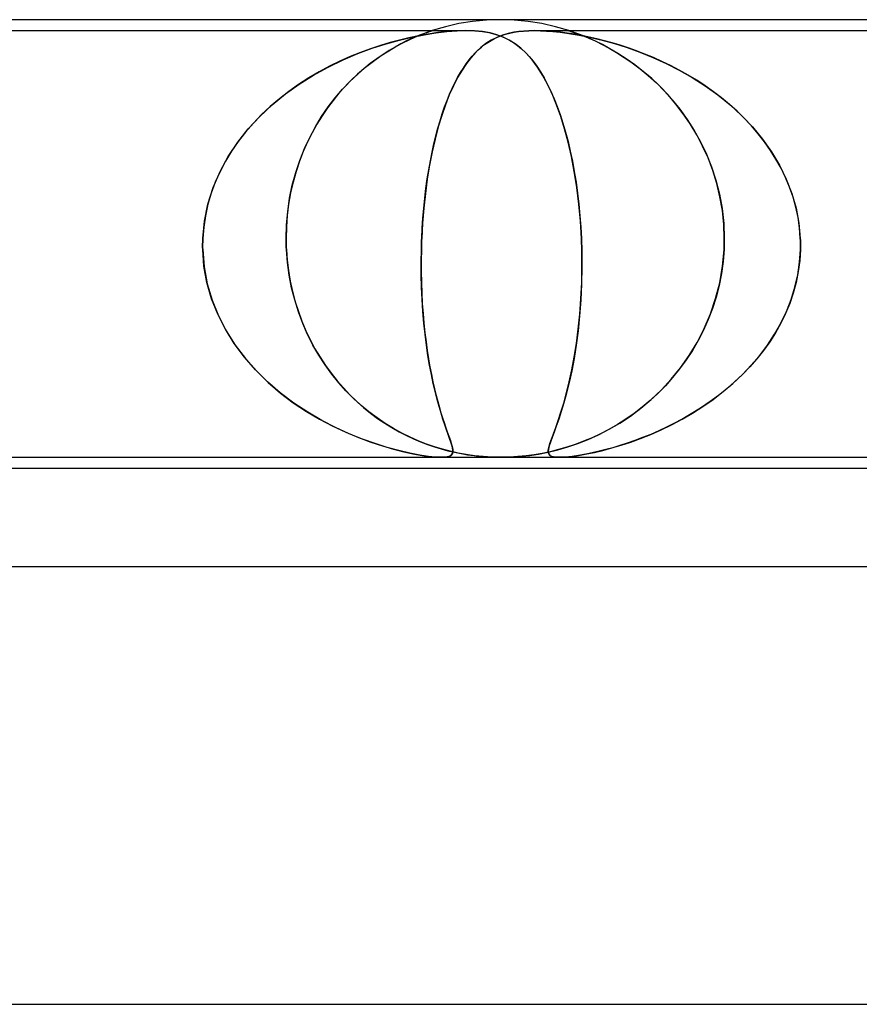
# Model space of a CAD drawing. Header units: millimetres. Extents: x -280 to 280, y -2 to 180.
# Tile 33 of 73: x -49.39 to -41.72, y 171 to 180. Entities that reach past the tile are written whole.
import ezdxf

# ---------------------------------------------------------------- set-up
doc = ezdxf.new("R2010")
doc.units = ezdxf.units.MM
doc.layers.add('HIDDEN', color=7, linetype='Continuous')
doc.layers.add('THICK', color=7, linetype='Continuous')

msp = doc.modelspace()

# ---------------------------------------------------------------- linework, layer by layer
at = {"layer": 'HIDDEN'}
for p, q in [((-45, 180), (-45.1269, 179.996)), ((-44.8731, 179.996), (-45, 180)), ((-45.5026, 179.9358), (-45.6245, 179.9)), ((-45.3788, 179.9638), (-45.5026, 179.9358)), ((-45.2534, 179.9839), (-45.3788, 179.9638)), ((-45.1269, 179.996), (-45.2534, 179.9839)), ((-44.7466, 179.9839), (-44.8731, 179.996)), ((-44.6212, 179.9638), (-44.7466, 179.9839)), ((-44.4974, 179.9358), (-44.6212, 179.9638)), ((-44.3755, 179.9), (-44.4974, 179.9358)), ((-52.1877, 179.9), (-45.3123, 179.9)), ((-45.8359, 179.8348), (-45.9226, 179.814)), ((-45.9214, 179.8143), (-45.8055, 179.8415)), ((-45.8173, 179.8239), (-45.8621, 179.8027)), ((-45.7479, 179.8532), (-45.8359, 179.8348)), ((-45.8344, 179.8158), (-45.7825, 179.8394)), ((-45.7765, 179.842), (-45.8173, 179.8239)), ((-45.8055, 179.8415), (-45.6946, 179.8631)), ((-45.7825, 179.8394), (-45.737, 179.8585)), ((-45.7389, 179.8577), (-45.7765, 179.842)), ((-45.6599, 179.8689), (-45.7479, 179.8532)), ((-45.7031, 179.8718), (-45.7389, 179.8577)), ((-45.737, 179.8585), (-45.699, 179.8735)), ((-45.6713, 179.8837), (-45.7031, 179.8718)), ((-45.699, 179.8735), (-45.6699, 179.8844)), ((-45.6946, 179.8631), (-45.5889, 179.8796)), ((-45.646, 179.8927), (-45.6713, 179.8837)), ((-45.6699, 179.8844), (-45.6488, 179.8918)), ((-45.5726, 179.8817), (-45.6599, 179.8689)), ((-45.6488, 179.8918), (-45.6348, 179.8965)), ((-45.63, 179.8982), (-45.646, 179.8927)), ((-45.6348, 179.8965), (-45.627, 179.8992)), ((-45.6245, 179.9), (-45.63, 179.8982)), ((-45.627, 179.8992), (-45.6245, 179.9)), ((-45.5889, 179.8796), (-45.4889, 179.8911)), ((-45.4856, 179.8914), (-45.5726, 179.8817)), ((-45.4889, 179.8911), (-45.3948, 179.8979)), ((-45.3999, 179.8976), (-45.4856, 179.8914)), ((-45.3167, 179.9), (-45.3999, 179.8976)), ((-45.3948, 179.8979), (-45.3078, 179.9)), ((-45.236, 179.8979), (-45.3167, 179.9)), ((-45.3078, 179.9), (-45.2316, 179.8976)), ((-45.1619, 179.8911), (-45.236, 179.8979)), ((-45.2316, 179.8976), (-45.1644, 179.8914)), ((-45.1644, 179.8914), (-45.1047, 179.8817)), ((-45.0943, 179.8796), (-45.1619, 179.8911)), ((-45.1047, 179.8817), (-45.0516, 179.8689)), ((-45.0319, 179.8631), (-45.0943, 179.8796)), ((-45.0852, 179.8112), (-45.054, 179.828)), ((-45.0328, 179.8381), (-45.0833, 179.8124)), ((-45.054, 179.828), (-45.0213, 179.843)), ((-45.0516, 179.8689), (-45.0031, 179.8532)), ((-44.98, 179.8589), (-45.0328, 179.8381)), ((-44.9736, 179.8415), (-45.0319, 179.8631)), ((-45.0213, 179.843), (-44.9872, 179.8563)), ((-45.0031, 179.8532), (-44.9586, 179.8348)), ((-44.9872, 179.8563), (-44.9516, 179.8678)), ((-44.9275, 179.8744), (-44.98, 179.8589)), ((-44.9183, 179.8143), (-44.9736, 179.8415)), ((-44.9586, 179.8348), (-44.9178, 179.814)), ((-44.9516, 179.8678), (-44.9142, 179.8775)), ((-44.8775, 179.8851), (-44.9275, 179.8744)), ((-44.9142, 179.8775), (-44.8748, 179.8855)), ((-44.8303, 179.8921), (-44.8775, 179.8851)), ((-44.8748, 179.8855), (-44.8327, 179.8917)), ((-44.8327, 179.8917), (-44.7874, 179.8963)), ((-44.7855, 179.8965), (-44.8303, 179.8921)), ((-44.7874, 179.8963), (-44.7388, 179.8991)), ((-44.7386, 179.8991), (-44.7855, 179.8965)), ((-44.7388, 179.8991), (-44.6879, 179.9)), ((-44.6876, 179.9), (-44.7386, 179.8991)), ((-44.6879, 179.9), (-44.6341, 179.8991)), ((-44.6877, 179.9), (-37.8123, 179.9)), ((-44.6325, 179.899), (-44.6876, 179.9)), ((-44.6341, 179.8991), (-44.5792, 179.8965)), ((-44.574, 179.8961), (-44.6325, 179.899)), ((-44.5792, 179.8965), (-44.5213, 179.8921)), ((-44.5135, 179.8913), (-44.574, 179.8961)), ((-44.5213, 179.8921), (-44.4536, 179.8851)), ((-44.4516, 179.8847), (-44.5135, 179.8913)), ((-44.4536, 179.8851), (-44.374, 179.8744)), ((-44.3884, 179.8764), (-44.4516, 179.8847)), ((-44.3231, 179.8662), (-44.3884, 179.8764)), ((-44.3734, 179.8993), (-44.3755, 179.9)), ((-44.3755, 179.9), (-44.3732, 179.8993)), ((-44.374, 179.8744), (-44.2812, 179.8589)), ((-44.3671, 179.8973), (-44.3734, 179.8993)), ((-44.3732, 179.8993), (-44.3664, 179.897)), ((-44.3565, 179.8938), (-44.3671, 179.8973)), ((-44.3664, 179.897), (-44.3547, 179.8932)), ((-44.3399, 179.8883), (-44.3565, 179.8938)), ((-44.3547, 179.8932), (-44.3366, 179.8871)), ((-44.316, 179.8799), (-44.3399, 179.8883)), ((-44.3366, 179.8871), (-44.311, 179.878)), ((-44.256, 179.8541), (-44.3231, 179.8662)), ((-44.2832, 179.8678), (-44.316, 179.8799)), ((-44.311, 179.878), (-44.2765, 179.8652)), ((-44.2405, 179.8511), (-44.2832, 179.8678)), ((-44.2812, 179.8589), (-44.1774, 179.8381)), ((-44.2765, 179.8652), (-44.2333, 179.8482)), ((-44.1875, 179.8402), (-44.256, 179.8541)), ((-44.1891, 179.8296), (-44.2405, 179.8511)), ((-44.2333, 179.8482), (-44.1837, 179.8272)), ((-44.1309, 179.8033), (-44.1891, 179.8296)), ((-44.1179, 179.8244), (-44.1875, 179.8402)), ((-44.1837, 179.8272), (-44.1285, 179.8022)), ((-44.1774, 179.8381), (-44.0691, 179.8124)), ((-44.0475, 179.8068), (-44.1179, 179.8244)), ((-46.3023, 179.6912), (-46.1705, 179.7399)), ((-46.1852, 179.7348), (-46.2772, 179.7009)), ((-46.0952, 179.7647), (-46.1852, 179.7348)), ((-46.1705, 179.7399), (-46.0431, 179.7808)), ((-46.0077, 179.791), (-46.0952, 179.7647)), ((-46.0431, 179.7808), (-45.9214, 179.8143)), ((-46.0197, 179.7157), (-45.9538, 179.7543)), ((-45.9618, 179.7501), (-46.0158, 179.7184)), ((-45.9226, 179.814), (-46.0077, 179.791)), ((-45.9104, 179.7781), (-45.9618, 179.7501)), ((-45.9538, 179.7543), (-45.8918, 179.7875)), ((-45.8621, 179.8027), (-45.9104, 179.7781)), ((-45.8918, 179.7875), (-45.8344, 179.8158)), ((-45.1777, 179.7455), (-45.2225, 179.7036)), ((-45.2013, 179.7245), (-45.1729, 179.7496)), ((-45.1314, 179.7816), (-45.1777, 179.7455)), ((-45.1729, 179.7496), (-45.1442, 179.7723)), ((-45.1442, 179.7723), (-45.1152, 179.7927)), ((-45.0833, 179.8124), (-45.1314, 179.7816)), ((-45.1152, 179.7927), (-45.0852, 179.8112)), ((-44.8648, 179.7808), (-44.9183, 179.8143)), ((-44.9178, 179.814), (-44.88, 179.791)), ((-44.88, 179.791), (-44.843, 179.7648)), ((-44.8124, 179.74), (-44.8648, 179.7808)), ((-44.843, 179.7648), (-44.8065, 179.7348)), ((-44.761, 179.6912), (-44.8124, 179.74)), ((-44.8065, 179.7348), (-44.7706, 179.7009)), ((-44.0669, 179.7718), (-44.1309, 179.8033)), ((-44.1285, 179.8022), (-44.0685, 179.7728)), ((-44.0691, 179.8124), (-43.9572, 179.7816)), ((-44.0685, 179.7728), (-44.0046, 179.7387)), ((-43.9981, 179.7349), (-44.0669, 179.7718)), ((-43.9768, 179.7873), (-44.0475, 179.8068)), ((-44.0046, 179.7387), (-43.9376, 179.6999)), ((-43.9254, 179.6923), (-43.9981, 179.7349)), ((-43.9049, 179.7657), (-43.9768, 179.7873)), ((-43.9572, 179.7816), (-43.8425, 179.7455)), ((-43.8313, 179.7417), (-43.9049, 179.7657)), ((-43.8425, 179.7455), (-43.7256, 179.7036)), ((-43.7561, 179.7151), (-43.8313, 179.7417)), ((-46.3708, 179.663), (-46.4655, 179.6209)), ((-46.4375, 179.6338), (-46.3023, 179.6912)), ((-46.2772, 179.7009), (-46.3708, 179.663)), ((-46.1298, 179.6431), (-46.1887, 179.5994)), ((-46.1594, 179.6216), (-46.0885, 179.6716)), ((-46.0719, 179.6828), (-46.1298, 179.6431)), ((-46.0885, 179.6716), (-46.0197, 179.7157)), ((-46.0158, 179.7184), (-46.0719, 179.6828)), ((-45.2663, 179.6555), (-45.3088, 179.6007)), ((-45.2843, 179.6334), (-45.2569, 179.6665)), ((-45.2225, 179.7036), (-45.2663, 179.6555)), ((-45.2569, 179.6665), (-45.2293, 179.6968)), ((-45.2293, 179.6968), (-45.2013, 179.7245)), ((-44.7706, 179.7009), (-44.7352, 179.663)), ((-44.7106, 179.6338), (-44.761, 179.6912)), ((-44.7352, 179.663), (-44.7004, 179.6209)), ((-43.9376, 179.6999), (-43.8678, 179.6557)), ((-43.8496, 179.6436), (-43.9254, 179.6923)), ((-43.8678, 179.6557), (-43.7959, 179.606)), ((-43.7718, 179.5886), (-43.8496, 179.6436)), ((-43.6795, 179.6857), (-43.7561, 179.7151)), ((-43.7256, 179.7036), (-43.6065, 179.6554)), ((-43.6018, 179.6536), (-43.6795, 179.6857)), ((-43.6065, 179.6554), (-43.4862, 179.6007)), ((-43.5233, 179.6184), (-43.6018, 179.6536)), ((-46.7086, 179.493), (-46.5743, 179.5674)), ((-46.5607, 179.5743), (-46.6561, 179.5233)), ((-46.5743, 179.5674), (-46.4375, 179.6338)), ((-46.4655, 179.6209), (-46.5607, 179.5743)), ((-46.2474, 179.5522), (-46.3056, 179.5014)), ((-46.3036, 179.5034), (-46.2316, 179.5654)), ((-46.1887, 179.5994), (-46.2474, 179.5522)), ((-46.2316, 179.5654), (-46.1594, 179.6216)), ((-45.3642, 179.5163), (-45.3379, 179.5584)), ((-45.3088, 179.6007), (-45.3502, 179.5392)), ((-45.3379, 179.5584), (-45.3112, 179.5974)), ((-45.3112, 179.5974), (-45.2843, 179.6334)), ((-44.6613, 179.5674), (-44.7106, 179.6338)), ((-44.7004, 179.6209), (-44.6661, 179.5744)), ((-44.6661, 179.5744), (-44.6325, 179.5233)), ((-44.614, 179.4931), (-44.6613, 179.5674)), ((-43.7959, 179.606), (-43.7224, 179.5507)), ((-43.6936, 179.5275), (-43.7718, 179.5886)), ((-43.7224, 179.5507), (-43.6485, 179.4893)), ((-43.4441, 179.5802), (-43.5233, 179.6184)), ((-43.4862, 179.6007), (-43.3657, 179.5392)), ((-43.3646, 179.5388), (-43.4441, 179.5802)), ((-46.7507, 179.4676), (-46.843, 179.4081)), ((-46.839, 179.4109), (-46.7086, 179.493)), ((-46.6561, 179.5233), (-46.7507, 179.4676)), ((-46.3742, 179.4361), (-46.3036, 179.5034)), ((-46.3056, 179.5014), (-46.3631, 179.447)), ((-45.3903, 179.4707), (-45.4291, 179.3949)), ((-45.4154, 179.4228), (-45.3901, 179.4709)), ((-45.3502, 179.5392), (-45.3903, 179.4707)), ((-45.3901, 179.4709), (-45.3642, 179.5163)), ((-44.6325, 179.5233), (-44.5995, 179.4677)), ((-44.569, 179.4109), (-44.614, 179.4931)), ((-44.5995, 179.4677), (-44.5678, 179.4082)), ((-43.6164, 179.461), (-43.6936, 179.5275)), ((-43.6485, 179.4893), (-43.5744, 179.4219)), ((-43.5408, 179.3891), (-43.6164, 179.461)), ((-43.3657, 179.5392), (-43.2459, 179.4707)), ((-43.2849, 179.494), (-43.3646, 179.5388)), ((-43.2057, 179.446), (-43.2849, 179.494)), ((-43.2459, 179.4707), (-43.1278, 179.3949)), ((-46.9645, 179.3208), (-46.839, 179.4109)), ((-46.843, 179.4081), (-46.9325, 179.3449)), ((-46.4195, 179.389), (-46.4746, 179.3275)), ((-46.4429, 179.3637), (-46.3742, 179.4361)), ((-46.3631, 179.447), (-46.4195, 179.389)), ((-45.4291, 179.3949), (-45.4664, 179.3117)), ((-45.4637, 179.3182), (-45.4399, 179.3719)), ((-45.4399, 179.3719), (-45.4154, 179.4228)), ((-44.5263, 179.3208), (-44.569, 179.4109)), ((-44.5678, 179.4082), (-44.5372, 179.3449)), ((-43.5744, 179.4219), (-43.5009, 179.3482)), ((-43.4673, 179.3118), (-43.5408, 179.3891)), ((-43.128, 179.3951), (-43.2057, 179.446)), ((-43.052, 179.3413), (-43.128, 179.3951)), ((-43.1278, 179.3949), (-43.0125, 179.3117)), ((-47.0844, 179.2227), (-46.9645, 179.3208)), ((-46.9325, 179.3449), (-47.019, 179.2778)), ((-46.5729, 179.2032), (-46.5093, 179.286)), ((-46.4746, 179.3275), (-46.5282, 179.2623)), ((-46.5093, 179.286), (-46.4429, 179.3637)), ((-45.4664, 179.3117), (-45.5021, 179.2209)), ((-45.4867, 179.2618), (-45.4637, 179.3182)), ((-44.5372, 179.3449), (-44.508, 179.2778)), ((-44.486, 179.2227), (-44.5263, 179.3208)), ((-43.5009, 179.3482), (-43.4288, 179.2679)), ((-43.3965, 179.2291), (-43.4673, 179.3118)), ((-42.9778, 179.2847), (-43.052, 179.3413)), ((-43.0125, 179.3117), (-42.901, 179.2208)), ((-42.9058, 179.2251), (-42.9778, 179.2847)), ((-47.1975, 179.1166), (-47.0844, 179.2227)), ((-47.1021, 179.207), (-47.1815, 179.1325)), ((-47.019, 179.2778), (-47.1021, 179.207)), ((-46.6332, 179.1152), (-46.5729, 179.2032)), ((-46.5798, 179.1936), (-46.6293, 179.1212)), ((-46.5282, 179.2623), (-46.5798, 179.1936)), ((-45.5021, 179.2209), (-45.5358, 179.1233)), ((-45.5302, 179.1406), (-45.5089, 179.2026)), ((-45.5089, 179.2026), (-45.4867, 179.2618)), ((-44.508, 179.2778), (-44.48, 179.2071)), ((-44.448, 179.1166), (-44.486, 179.2227)), ((-44.48, 179.2071), (-44.4533, 179.1326)), ((-43.4288, 179.2679), (-43.3587, 179.181)), ((-43.329, 179.141), (-43.3965, 179.2291)), ((-42.8362, 179.1626), (-42.9058, 179.2251)), ((-42.901, 179.2208), (-42.7952, 179.1232)), ((-47.303, 179.0023), (-47.1975, 179.1166)), ((-47.1815, 179.1325), (-47.2569, 179.0544)), ((-46.6898, 179.0221), (-46.6332, 179.1152)), ((-46.6293, 179.1212), (-46.6764, 179.0452)), ((-45.5358, 179.1233), (-45.5673, 179.0193)), ((-45.5507, 179.0758), (-45.5302, 179.1406)), ((-44.4533, 179.1326), (-44.428, 179.0544)), ((-44.4125, 179.0024), (-44.448, 179.1166)), ((-43.3587, 179.181), (-43.2917, 179.0877)), ((-43.2653, 179.0476), (-43.329, 179.141)), ((-42.7691, 179.0971), (-42.8362, 179.1626)), ((-42.7952, 179.1232), (-42.6964, 179.0193)), ((-47.2569, 179.0544), (-47.328, 178.9725)), ((-46.7421, 178.9242), (-46.6898, 179.0221)), ((-46.6764, 179.0452), (-46.7208, 178.9656)), ((-45.5673, 179.0193), (-45.5963, 178.9091)), ((-45.5704, 179.0081), (-45.5507, 179.0758)), ((-44.428, 179.0544), (-44.4041, 178.9725)), ((-43.2917, 179.0877), (-43.2287, 178.9884)), ((-43.2058, 178.9488), (-43.2653, 179.0476)), ((-42.7048, 179.0287), (-42.7691, 179.0971)), ((-42.6436, 178.9573), (-42.7048, 179.0287)), ((-42.6964, 179.0193), (-42.6054, 178.909)), ((-47.3996, 178.88), (-47.303, 179.0023)), ((-47.328, 178.9725), (-47.3945, 178.887)), ((-46.7898, 178.8215), (-46.7421, 178.9242)), ((-46.7208, 178.9656), (-46.7624, 178.8824)), ((-45.6069, 178.8643), (-45.5891, 178.9376)), ((-45.5891, 178.9376), (-45.5704, 179.0081)), ((-44.3798, 178.88), (-44.4125, 179.0024)), ((-44.4041, 178.9725), (-44.3816, 178.887)), ((-43.2287, 178.9884), (-43.1703, 178.883)), ((-43.1512, 178.8449), (-43.2058, 178.9488)), ((-42.5856, 178.8829), (-42.6436, 178.9573)), ((-47.4862, 178.7496), (-47.3996, 178.88)), ((-47.3945, 178.887), (-47.4557, 178.7983)), ((-46.7624, 178.8824), (-46.8007, 178.7958)), ((-45.6237, 178.7883), (-45.6069, 178.8643)), ((-45.5963, 178.9091), (-45.6228, 178.7927)), ((-44.3816, 178.887), (-44.3607, 178.7983)), ((-44.3502, 178.7496), (-44.3798, 178.88)), ((-43.1703, 178.883), (-43.1173, 178.7717)), ((-43.102, 178.7358), (-43.1512, 178.8449)), ((-42.6054, 178.909), (-42.5229, 178.7927)), ((-42.5314, 178.8056), (-42.5856, 178.8829)), ((-47.5614, 178.6114), (-47.4862, 178.7496)), ((-47.4557, 178.7983), (-47.5114, 178.7066)), ((-46.8007, 178.7958), (-46.8356, 178.7058)), ((-46.8325, 178.7144), (-46.7898, 178.8215)), ((-45.6228, 178.7927), (-45.6466, 178.6704)), ((-45.6394, 178.7096), (-45.6237, 178.7883)), ((-44.3607, 178.7983), (-44.3414, 178.7066)), ((-44.3239, 178.6115), (-44.3502, 178.7496)), ((-43.1173, 178.7717), (-43.0703, 178.6544)), ((-42.4811, 178.7255), (-42.5314, 178.8056)), ((-42.5229, 178.7927), (-42.4498, 178.6704)), ((-47.5114, 178.7066), (-47.5611, 178.6119)), ((-46.8696, 178.6028), (-46.8325, 178.7144)), ((-46.8356, 178.7058), (-46.8667, 178.6124)), ((-45.6466, 178.6704), (-45.6675, 178.543)), ((-45.6539, 178.6282), (-45.6394, 178.7096)), ((-44.3414, 178.7066), (-44.3239, 178.612)), ((-43.0588, 178.6219), (-43.102, 178.7358)), ((-43.0703, 178.6544), (-43.0301, 178.5317)), ((-42.435, 178.6426), (-42.4811, 178.7255)), ((-42.4498, 178.6704), (-42.3873, 178.543)), ((-47.6238, 178.4659), (-47.5614, 178.6114)), ((-47.5611, 178.6119), (-47.6047, 178.5146)), ((-46.9009, 178.487), (-46.8696, 178.6028)), ((-46.8667, 178.6124), (-46.8938, 178.5157)), ((-45.6673, 178.5442), (-45.6539, 178.6282)), ((-44.3239, 178.612), (-44.3082, 178.5146)), ((-44.3012, 178.4659), (-44.3239, 178.6115)), ((-43.0221, 178.5032), (-43.0588, 178.6219)), ((-42.3935, 178.557), (-42.435, 178.6426)), ((-47.6047, 178.5146), (-47.6418, 178.4147)), ((-46.9256, 178.3681), (-46.9009, 178.487)), ((-46.8938, 178.5157), (-46.9164, 178.4164)), ((-45.6675, 178.543), (-45.6852, 178.4118)), ((-45.6794, 178.4577), (-45.6673, 178.5442)), ((-44.3082, 178.5146), (-44.2944, 178.4147)), ((-43.0301, 178.5317), (-42.9978, 178.4044)), ((-42.9928, 178.381), (-43.0221, 178.5032)), ((-42.3568, 178.4686), (-42.3935, 178.557)), ((-42.3873, 178.543), (-42.3364, 178.4118)), ((-47.6418, 178.4147), (-47.6722, 178.3123)), ((-47.6715, 178.315), (-47.6238, 178.4659)), ((-46.9164, 178.4164), (-46.9343, 178.315)), ((-45.6852, 178.4118), (-45.6997, 178.2771)), ((-45.6902, 178.3688), (-45.6794, 178.4577)), ((-44.2828, 178.315), (-44.3012, 178.4659)), ((-44.2944, 178.4147), (-44.2825, 178.3123)), ((-42.9978, 178.4044), (-42.9738, 178.2729)), ((-42.9714, 178.2561), (-42.9928, 178.381)), ((-42.3254, 178.3778), (-42.3568, 178.4686)), ((-42.3364, 178.4118), (-42.2977, 178.2771)), ((-47.7035, 178.1595), (-47.6715, 178.315)), ((-47.6722, 178.3123), (-47.6952, 178.2086)), ((-46.9343, 178.315), (-46.9472, 178.2117)), ((-46.9434, 178.2471), (-46.9256, 178.3681)), ((-45.6995, 178.2785), (-45.6902, 178.3688)), ((-44.2687, 178.1595), (-44.2828, 178.315)), ((-44.2825, 178.3123), (-44.2726, 178.2086)), ((-42.2997, 178.2853), (-42.3254, 178.3778)), ((-47.6952, 178.2086), (-47.7109, 178.1045)), ((-46.9472, 178.2117), (-46.955, 178.1066)), ((-46.9541, 178.1243), (-46.9434, 178.2471)), ((-45.6997, 178.2771), (-45.7108, 178.1395)), ((-45.7074, 178.1868), (-45.6995, 178.2785)), ((-44.2726, 178.2086), (-44.2649, 178.1045)), ((-42.9738, 178.2729), (-42.9589, 178.1375)), ((-42.9582, 178.1289), (-42.9714, 178.2561)), ((-42.2799, 178.1914), (-42.2997, 178.2853)), ((-42.2977, 178.2771), (-42.2716, 178.1395)), ((-47.719, 178), (-47.7035, 178.1595)), ((-46.9575, 178), (-46.9541, 178.1243)), ((-45.7108, 178.1395), (-45.7185, 178)), ((-45.7137, 178.0939), (-45.7074, 178.1868)), ((-44.2593, 178), (-44.2687, 178.1595)), ((-42.9589, 178.1375), (-42.9536, 178)), ((-42.9536, 178), (-42.9582, 178.1289)), ((-42.2662, 178.0962), (-42.2799, 178.1914)), ((-42.2716, 178.1395), (-42.2588, 178)), ((-47.7109, 178.1045), (-47.719, 178)), ((-46.955, 178.1066), (-46.9575, 178)), ((-45.7185, 178), (-45.7137, 178.0939)), ((-44.2649, 178.1045), (-44.2593, 178)), ((-42.2588, 178), (-42.2662, 178.0962)), ((-47.7203, 177.95), (-47.7204, 177.9333)), ((-47.7204, 177.9333), (-47.7203, 177.9499)), ((-47.7204, 177.9333), (-47.7203, 177.9167)), ((-47.7203, 177.9166), (-47.7204, 177.9333)), ((-47.7201, 177.9667), (-47.7203, 177.95)), ((-47.7203, 177.9499), (-47.7201, 177.9666)), ((-47.7197, 177.9833), (-47.7201, 177.9667)), ((-47.7201, 177.9666), (-47.7197, 177.9833)), ((-47.719, 178), (-47.7197, 177.9833)), ((-47.7197, 177.9833), (-47.719, 178)), ((-46.9574, 177.9833), (-46.9575, 178)), ((-46.9575, 178), (-46.9574, 177.9833)), ((-46.9572, 177.9667), (-46.9574, 177.9833)), ((-46.9574, 177.9833), (-46.9572, 177.9666)), ((-46.9568, 177.95), (-46.9572, 177.9667)), ((-46.9572, 177.9666), (-46.9568, 177.95)), ((-46.9563, 177.9333), (-46.9568, 177.95)), ((-46.9568, 177.95), (-46.9563, 177.9333)), ((-46.9557, 177.9167), (-46.9563, 177.9333)), ((-46.9563, 177.9333), (-46.9557, 177.9166)), ((-45.7215, 177.9167), (-45.721, 177.9334)), ((-45.721, 177.9333), (-45.7215, 177.9166)), ((-45.721, 177.9334), (-45.7205, 177.9501)), ((-45.7205, 177.9499), (-45.721, 177.9333)), ((-45.7205, 177.9501), (-45.7199, 177.9668)), ((-45.7199, 177.9666), (-45.7205, 177.9499)), ((-45.7199, 177.9668), (-45.7192, 177.9834)), ((-45.7192, 177.9833), (-45.7199, 177.9666)), ((-45.7192, 177.9834), (-45.7185, 178)), ((-45.7185, 178), (-45.7192, 177.9833)), ((-44.2586, 177.9833), (-44.2593, 178)), ((-44.2593, 178), (-44.2586, 177.9833)), ((-44.2579, 177.9666), (-44.2586, 177.9833)), ((-44.2586, 177.9833), (-44.2579, 177.9667)), ((-44.2579, 177.9667), (-44.2573, 177.95)), ((-44.2573, 177.9499), (-44.2579, 177.9666)), ((-44.2573, 177.95), (-44.2568, 177.9333)), ((-44.2568, 177.9333), (-44.2573, 177.9499)), ((-44.2563, 177.9166), (-44.2568, 177.9333)), ((-44.2568, 177.9333), (-44.2563, 177.9167)), ((-42.9546, 177.9334), (-42.9552, 177.9167)), ((-42.9552, 177.9166), (-42.9546, 177.9333)), ((-42.9541, 177.95), (-42.9546, 177.9334)), ((-42.9546, 177.9333), (-42.9541, 177.9499)), ((-42.9538, 177.9667), (-42.9541, 177.95)), ((-42.9541, 177.9499), (-42.9538, 177.9666)), ((-42.9536, 177.9834), (-42.9538, 177.9667)), ((-42.9538, 177.9666), (-42.9536, 177.9833)), ((-42.9536, 178), (-42.9536, 177.9834)), ((-42.9536, 177.9833), (-42.9536, 178)), ((-42.2588, 178), (-42.2581, 177.9833)), ((-42.2581, 177.9834), (-42.2588, 178)), ((-42.2577, 177.9668), (-42.2581, 177.9834)), ((-42.2581, 177.9833), (-42.2577, 177.9666)), ((-42.2574, 177.9501), (-42.2577, 177.9668)), ((-42.2577, 177.9666), (-42.2574, 177.9499)), ((-42.2575, 177.9167), (-42.2574, 177.9334)), ((-42.2574, 177.9333), (-42.2575, 177.9166)), ((-42.2574, 177.9334), (-42.2574, 177.9501)), ((-42.2574, 177.9499), (-42.2574, 177.9333)), ((-47.7203, 177.9167), (-47.7199, 177.9)), ((-47.7199, 177.9), (-47.7203, 177.9166)), ((-47.7199, 177.9), (-47.7074, 177.7417)), ((-47.7082, 177.7475), (-47.7199, 177.9)), ((-46.9549, 177.9), (-46.9557, 177.9167)), ((-46.9557, 177.9166), (-46.9549, 177.9)), ((-46.9549, 177.9), (-46.9478, 177.8029)), ((-46.9456, 177.7814), (-46.9549, 177.9)), ((-45.7237, 177.7832), (-45.7219, 177.9)), ((-45.7219, 177.9), (-45.7236, 177.7987)), ((-45.7219, 177.9), (-45.7215, 177.9167)), ((-45.7215, 177.9166), (-45.7219, 177.9)), ((-44.2563, 177.9167), (-44.2558, 177.9)), ((-44.2558, 177.9), (-44.2563, 177.9166)), ((-44.2542, 177.7475), (-44.2558, 177.9)), ((-44.2558, 177.9), (-44.2542, 177.7417)), ((-42.9699, 177.7467), (-42.956, 177.9)), ((-42.956, 177.9), (-42.9648, 177.7893)), ((-42.9552, 177.9167), (-42.956, 177.9)), ((-42.956, 177.9), (-42.9552, 177.9166)), ((-42.2655, 177.7832), (-42.2578, 177.9)), ((-42.2578, 177.9), (-42.2639, 177.7987)), ((-42.2578, 177.9), (-42.2575, 177.9167)), ((-42.2575, 177.9166), (-42.2578, 177.9)), ((-46.9478, 177.8029), (-46.9361, 177.7063)), ((-46.9297, 177.6647), (-46.9456, 177.7814)), ((-45.723, 177.6679), (-45.7237, 177.7832)), ((-45.7236, 177.7987), (-45.7234, 177.6983)), ((-42.9648, 177.7893), (-42.98, 177.679)), ((-42.2823, 177.6679), (-42.2655, 177.7832)), ((-42.2639, 177.7987), (-42.277, 177.6984)), ((-47.6809, 177.5971), (-47.7082, 177.7475)), ((-47.7074, 177.7417), (-47.6785, 177.5867)), ((-46.9361, 177.7063), (-46.92, 177.6104)), ((-46.9075, 177.5503), (-46.9297, 177.6647)), ((-45.7234, 177.6983), (-45.7215, 177.5992)), ((-45.7201, 177.5543), (-45.723, 177.6679)), ((-44.2542, 177.7417), (-44.2571, 177.5867)), ((-44.2568, 177.5971), (-44.2542, 177.7475)), ((-42.98, 177.679), (-43.0014, 177.5705)), ((-42.9958, 177.5959), (-42.9699, 177.7467)), ((-42.3082, 177.5543), (-42.2823, 177.6679)), ((-42.277, 177.6984), (-42.2968, 177.5992)), ((-47.6387, 177.4497), (-47.6809, 177.5971)), ((-47.6785, 177.5867), (-47.6343, 177.437)), ((-46.92, 177.6104), (-46.8994, 177.5154)), ((-45.7215, 177.5992), (-45.718, 177.5016)), ((-44.2571, 177.5867), (-44.2643, 177.437)), ((-44.2635, 177.4498), (-44.2568, 177.5971)), ((-43.033, 177.4502), (-42.9958, 177.5959)), ((-43.0014, 177.5705), (-43.0289, 177.4642)), ((-42.2968, 177.5992), (-42.3233, 177.5016)), ((-46.8792, 177.4384), (-46.9075, 177.5503)), ((-46.8994, 177.5154), (-46.8745, 177.4223)), ((-45.715, 177.4427), (-45.7201, 177.5543)), ((-45.718, 177.5016), (-45.7129, 177.4066)), ((-42.3233, 177.5016), (-42.3558, 177.4066)), ((-42.3427, 177.4426), (-42.3082, 177.5543)), ((-47.5824, 177.3072), (-47.6387, 177.4497)), ((-47.6343, 177.437), (-47.5759, 177.293)), ((-46.845, 177.3294), (-46.8792, 177.4384)), ((-46.8745, 177.4223), (-46.8457, 177.3314)), ((-45.7078, 177.3333), (-45.715, 177.4427)), ((-45.7129, 177.4066), (-45.7064, 177.3144)), ((-44.2643, 177.437), (-44.2752, 177.293)), ((-44.2739, 177.3072), (-44.2635, 177.4498)), ((-43.0804, 177.3102), (-43.033, 177.4502)), ((-43.0289, 177.4642), (-43.062, 177.3602)), ((-42.3558, 177.4066), (-42.394, 177.3145)), ((-42.3857, 177.3333), (-42.3427, 177.4426)), ((-47.513, 177.17), (-47.5824, 177.3072)), ((-46.8457, 177.3314), (-46.8131, 177.2429)), ((-46.8055, 177.224), (-46.845, 177.3294)), ((-45.6987, 177.2269), (-45.7078, 177.3333)), ((-45.7064, 177.3144), (-45.6985, 177.2252)), ((-44.2878, 177.1701), (-44.2739, 177.3072)), ((-43.1372, 177.1763), (-43.0804, 177.3102)), ((-43.062, 177.3602), (-43.1008, 177.2589)), ((-42.394, 177.3145), (-42.4375, 177.2253)), ((-42.4367, 177.2269), (-42.3857, 177.3333)), ((-47.5759, 177.293), (-47.5046, 177.1554)), ((-46.8131, 177.2429), (-46.7767, 177.1568)), ((-46.7611, 177.1228), (-46.8055, 177.224)), ((-45.6878, 177.1244), (-45.6987, 177.2269)), ((-45.6985, 177.2252), (-45.6895, 177.139)), ((-44.2752, 177.293), (-44.2895, 177.1555)), ((-43.1008, 177.2589), (-43.1445, 177.161)), ((-42.4948, 177.1244), (-42.4367, 177.2269)), ((-42.4375, 177.2253), (-42.4859, 177.139)), ((-47.4314, 177.0389), (-47.513, 177.17)), ((-47.5046, 177.1554), (-47.4222, 177.0256)), ((-46.7767, 177.1568), (-46.7369, 177.0733)), ((-46.7121, 177.0258), (-46.7611, 177.1228)), ((-45.6895, 177.139), (-45.6793, 177.0558)), ((-45.6753, 177.0261), (-45.6878, 177.1244)), ((-44.2895, 177.1555), (-44.3067, 177.0256)), ((-44.3048, 177.0389), (-44.2878, 177.1701)), ((-43.2024, 177.0494), (-43.1372, 177.1763)), ((-43.1445, 177.161), (-43.1928, 177.0668)), ((-42.5595, 177.026), (-42.4948, 177.1244)), ((-42.4859, 177.139), (-42.5389, 177.0559)), ((-47.3392, 176.915), (-47.4314, 177.0389)), ((-46.7369, 177.0733), (-46.6937, 176.9925)), ((-45.6793, 177.0558), (-45.6682, 176.9758)), ((-44.3244, 176.915), (-44.3048, 177.0389)), ((-43.2749, 176.9301), (-43.2024, 177.0494)), ((-43.1928, 177.0668), (-43.2454, 176.9765)), ((-42.5389, 177.0559), (-42.5961, 176.9759)), ((-47.4222, 177.0256), (-47.3301, 176.9038)), ((-46.6589, 176.9332), (-46.7121, 177.0258)), ((-46.6937, 176.9925), (-46.6473, 176.9145)), ((-45.6615, 176.9319), (-45.6753, 177.0261)), ((-45.6682, 176.9758), (-45.6562, 176.8991)), ((-44.3067, 177.0256), (-44.3263, 176.9038)), ((-43.2454, 176.9765), (-43.3019, 176.89)), ((-42.5961, 176.9759), (-42.657, 176.8992)), ((-42.6303, 176.9318), (-42.5595, 177.026)), ((-47.2376, 176.7987), (-47.3392, 176.915)), ((-47.3301, 176.9038), (-47.2295, 176.79)), ((-46.6018, 176.8449), (-46.6589, 176.9332)), ((-46.6473, 176.9145), (-46.5981, 176.8396)), ((-45.6464, 176.8419), (-45.6615, 176.9319)), ((-45.6562, 176.8991), (-45.6434, 176.8258)), ((-44.3263, 176.9038), (-44.3479, 176.79)), ((-44.3462, 176.7987), (-44.3244, 176.915)), ((-43.3019, 176.89), (-43.3621, 176.8074)), ((-43.3538, 176.8182), (-43.2749, 176.9301)), ((-42.657, 176.8992), (-42.7213, 176.8259)), ((-42.7067, 176.8419), (-42.6303, 176.9318)), ((-47.1277, 176.6899), (-47.2376, 176.7987)), ((-47.2295, 176.79), (-47.1216, 176.6843)), ((-46.541, 176.7611), (-46.6018, 176.8449)), ((-46.5981, 176.8396), (-46.5461, 176.7677)), ((-46.5461, 176.7677), (-46.4916, 176.6991)), ((-46.4773, 176.682), (-46.541, 176.7611)), ((-45.6302, 176.7564), (-45.6464, 176.8419)), ((-45.6434, 176.8258), (-45.63, 176.7558)), ((-44.3479, 176.79), (-44.3709, 176.6844)), ((-44.3697, 176.69), (-44.3462, 176.7987)), ((-43.4384, 176.714), (-43.3538, 176.8182)), ((-43.3621, 176.8074), (-43.4256, 176.7289)), ((-42.7213, 176.8259), (-42.7887, 176.7559)), ((-42.7882, 176.7564), (-42.7067, 176.8419)), ((-47.0105, 176.589), (-47.1277, 176.6899)), ((-47.1216, 176.6843), (-47.0084, 176.5873)), ((-46.4916, 176.6991), (-46.4347, 176.6336)), ((-46.411, 176.608), (-46.4773, 176.682)), ((-45.6131, 176.6756), (-45.6302, 176.7564)), ((-45.63, 176.7558), (-45.6161, 176.6891)), ((-45.6161, 176.6891), (-45.6017, 176.6257)), ((-45.5955, 176.6), (-45.6131, 176.6756)), ((-44.3709, 176.6844), (-44.3949, 176.5873)), ((-44.3945, 176.589), (-44.3697, 176.69)), ((-43.5279, 176.6173), (-43.4384, 176.714)), ((-43.4256, 176.7289), (-43.4921, 176.6545)), ((-42.9633, 176.6), (-42.8741, 176.6756)), ((-42.8589, 176.6892), (-42.9316, 176.6258)), ((-42.8741, 176.6756), (-42.7882, 176.7564)), ((-42.7887, 176.7559), (-42.8589, 176.6892)), ((-46.8871, 176.4959), (-47.0105, 176.589)), ((-47.0084, 176.5873), (-46.8917, 176.4992)), ((-46.4347, 176.6336), (-46.3755, 176.5713)), ((-46.3426, 176.5388), (-46.411, 176.608)), ((-45.6017, 176.6257), (-45.587, 176.5656)), ((-45.5774, 176.5296), (-45.5955, 176.6)), ((-44.4201, 176.496), (-44.3945, 176.589)), ((-44.3949, 176.5873), (-44.4192, 176.4992)), ((-43.5609, 176.5846), (-43.6318, 176.5191)), ((-43.6207, 176.5289), (-43.5279, 176.6173)), ((-43.4921, 176.6545), (-43.5609, 176.5846)), ((-43.055, 176.5295), (-42.9633, 176.6)), ((-42.9316, 176.6258), (-43.0065, 176.5657)), ((-46.8917, 176.4992), (-46.7726, 176.4196)), ((-46.7602, 176.412), (-46.8871, 176.4959)), ((-46.3755, 176.5713), (-46.3142, 176.5122)), ((-46.2722, 176.4745), (-46.3426, 176.5388)), ((-46.3142, 176.5122), (-46.251, 176.4564)), ((-45.587, 176.5656), (-45.5721, 176.5088)), ((-45.5594, 176.4642), (-45.5774, 176.5296)), ((-45.5721, 176.5088), (-45.5572, 176.4554)), ((-44.4458, 176.412), (-44.4201, 176.496)), ((-44.4192, 176.4992), (-44.4434, 176.4197)), ((-43.7156, 176.449), (-43.6207, 176.5289)), ((-43.6318, 176.5191), (-43.7044, 176.4579)), ((-43.0833, 176.5089), (-43.1614, 176.4555)), ((-43.1487, 176.4642), (-43.055, 176.5295)), ((-43.0065, 176.5657), (-43.0833, 176.5089)), ((-46.7726, 176.4196), (-46.6524, 176.3484)), ((-46.6325, 176.3375), (-46.7602, 176.412)), ((-46.2002, 176.4148), (-46.2722, 176.4745)), ((-46.251, 176.4564), (-46.1866, 176.4043)), ((-46.1268, 176.3598), (-46.2002, 176.4148)), ((-46.1866, 176.4043), (-46.1216, 176.3561)), ((-45.5415, 176.4038), (-45.5594, 176.4642)), ((-45.5572, 176.4554), (-45.5424, 176.4057)), ((-45.5424, 176.4057), (-45.528, 176.3597)), ((-45.524, 176.3482), (-45.5415, 176.4038)), ((-44.4706, 176.3375), (-44.4458, 176.412)), ((-44.4434, 176.4197), (-44.4668, 176.3484)), ((-43.7786, 176.401), (-43.8539, 176.3484)), ((-43.8119, 176.3771), (-43.7156, 176.449)), ((-43.7044, 176.4579), (-43.7786, 176.401)), ((-43.3395, 176.3482), (-43.2437, 176.4037)), ((-43.2398, 176.4058), (-43.3183, 176.3598)), ((-43.2437, 176.4037), (-43.1487, 176.4642)), ((-43.1614, 176.4555), (-43.2398, 176.4058)), ((-46.6524, 176.3484), (-46.5322, 176.285)), ((-46.5054, 176.272), (-46.6325, 176.3375)), ((-46.0523, 176.3092), (-46.1268, 176.3598)), ((-46.1216, 176.3561), (-46.0561, 176.3117)), ((-46.0561, 176.3117), (-45.9904, 176.2709)), ((-45.528, 176.3597), (-45.514, 176.3171)), ((-45.5072, 176.2974), (-45.524, 176.3482)), ((-45.514, 176.3171), (-45.5007, 176.2779)), ((-44.4939, 176.272), (-44.4706, 176.3375)), ((-44.4668, 176.3484), (-44.4891, 176.285)), ((-44.006, 176.2561), (-43.9089, 176.3129)), ((-43.8539, 176.3484), (-43.9302, 176.2999)), ((-43.9089, 176.3129), (-43.8119, 176.3771)), ((-43.3966, 176.3172), (-43.4742, 176.278)), ((-43.4355, 176.2974), (-43.3395, 176.3482)), ((-43.3183, 176.3598), (-43.3966, 176.3172)), ((-46.5322, 176.285), (-46.4133, 176.2291)), ((-46.3806, 176.215), (-46.5054, 176.272)), ((-46.4133, 176.2291), (-46.2969, 176.1805)), ((-45.977, 176.263), (-46.0523, 176.3092)), ((-45.9904, 176.2709), (-45.9246, 176.2336)), ((-45.9011, 176.221), (-45.977, 176.263)), ((-45.9246, 176.2336), (-45.859, 176.1997)), ((-45.8252, 176.1834), (-45.9011, 176.221)), ((-45.4914, 176.2513), (-45.5072, 176.2974)), ((-45.5007, 176.2779), (-45.4881, 176.242)), ((-45.4768, 176.2097), (-45.4914, 176.2513)), ((-45.4881, 176.242), (-45.4765, 176.2092)), ((-44.5095, 176.2291), (-44.5277, 176.1805)), ((-44.515, 176.215), (-44.4939, 176.272)), ((-44.4891, 176.285), (-44.5095, 176.2291)), ((-44.1024, 176.2064), (-44.006, 176.2561)), ((-44.0072, 176.2555), (-44.0845, 176.2151)), ((-43.9302, 176.2999), (-44.0072, 176.2555)), ((-43.5508, 176.2421), (-43.6263, 176.2093)), ((-43.6253, 176.2097), (-43.5309, 176.2513)), ((-43.4742, 176.278), (-43.5508, 176.2421)), ((-43.5309, 176.2513), (-43.4355, 176.2974)), ((-46.2596, 176.1662), (-46.3806, 176.215)), ((-46.2969, 176.1805), (-46.1845, 176.1389)), ((-46.1439, 176.125), (-46.2596, 176.1662)), ((-46.1845, 176.1389), (-46.0772, 176.1037)), ((-45.859, 176.1997), (-45.7937, 176.1691)), ((-45.7498, 176.1501), (-45.8252, 176.1834)), ((-45.7937, 176.1691), (-45.7289, 176.1415)), ((-45.6751, 176.1207), (-45.7498, 176.1501)), ((-45.7289, 176.1415), (-45.6649, 176.117)), ((-45.4637, 176.1725), (-45.4768, 176.2097)), ((-45.4765, 176.2092), (-45.466, 176.1794)), ((-45.466, 176.1794), (-45.4567, 176.1525)), ((-45.4524, 176.1395), (-45.4637, 176.1725)), ((-45.4567, 176.1525), (-45.4487, 176.1283)), ((-45.4433, 176.1104), (-45.4524, 176.1395)), ((-44.5428, 176.1389), (-44.5542, 176.1037)), ((-44.5475, 176.125), (-44.5331, 176.1662)), ((-44.5277, 176.1805), (-44.5428, 176.1389)), ((-44.5331, 176.1662), (-44.515, 176.215)), ((-44.2393, 176.1461), (-44.3163, 176.1172)), ((-44.2905, 176.1264), (-44.1974, 176.1633)), ((-44.1619, 176.1787), (-44.2393, 176.1461)), ((-44.1974, 176.1633), (-44.1024, 176.2064)), ((-44.0845, 176.2151), (-44.1619, 176.1787)), ((-43.897, 176.1104), (-43.8087, 176.1395)), ((-43.7719, 176.1525), (-43.8415, 176.1283)), ((-43.8087, 176.1395), (-43.718, 176.1725)), ((-43.7001, 176.1795), (-43.7719, 176.1525)), ((-43.718, 176.1725), (-43.6253, 176.2097)), ((-43.6263, 176.2093), (-43.7001, 176.1795)), ((-46.0342, 176.0908), (-46.1439, 176.125)), ((-46.0772, 176.1037), (-45.9761, 176.0745)), ((-45.9281, 176.062), (-46.0342, 176.0908)), ((-45.9761, 176.0745), (-45.8822, 176.0508)), ((-45.8275, 176.0386), (-45.9281, 176.062)), ((-45.8822, 176.0508), (-45.7999, 176.0327)), ((-45.6014, 176.0951), (-45.6751, 176.1207)), ((-45.6649, 176.117), (-45.6018, 176.0953)), ((-45.6018, 176.0953), (-45.5398, 176.0763)), ((-45.5287, 176.0732), (-45.6014, 176.0951)), ((-45.5398, 176.0763), (-45.4789, 176.0598)), ((-45.4575, 176.0546), (-45.5287, 176.0732)), ((-45.4789, 176.0598), (-45.4185, 176.0455)), ((-45.3858, 176.0387), (-45.4575, 176.0546)), ((-45.4487, 176.1283), (-45.4424, 176.1067)), ((-45.4371, 176.0851), (-45.4433, 176.1104)), ((-45.4424, 176.1067), (-45.4377, 176.0876)), ((-45.44, 176.0305), (-45.4349, 176.0452)), ((-45.4339, 176.0523), (-45.4378, 176.035)), ((-45.4377, 176.0876), (-45.4347, 176.0702)), ((-45.4341, 176.0634), (-45.4371, 176.0851)), ((-45.4349, 176.0452), (-45.4341, 176.0634)), ((-45.4347, 176.0702), (-45.4339, 176.0523)), ((-45.4185, 176.0455), (-45.3586, 176.0334)), ((-44.6511, 176.0297), (-44.5632, 176.0469)), ((-44.5437, 176.0513), (-44.6176, 176.0358)), ((-44.5632, 176.0469), (-44.4734, 176.0686)), ((-44.5625, 176.062), (-44.5576, 176.0908)), ((-44.561, 176.0745), (-44.5625, 176.0508)), ((-44.5605, 176.0386), (-44.5625, 176.062)), ((-44.5625, 176.0508), (-44.5583, 176.0327)), ((-44.5542, 176.1037), (-44.561, 176.0745)), ((-44.5576, 176.0908), (-44.5475, 176.125)), ((-44.4687, 176.0699), (-44.5437, 176.0513)), ((-44.4734, 176.0686), (-44.3824, 176.095)), ((-44.3929, 176.0918), (-44.4687, 176.0699)), ((-44.3163, 176.1172), (-44.3929, 176.0918)), ((-44.3824, 176.095), (-44.2905, 176.1264)), ((-44.2092, 176.0305), (-44.1391, 176.0452)), ((-44.1092, 176.0523), (-44.1881, 176.035)), ((-44.1391, 176.0452), (-44.0629, 176.0634)), ((-44.0363, 176.0703), (-44.1092, 176.0523)), ((-44.0629, 176.0634), (-43.982, 176.0851)), ((-43.9727, 176.0877), (-44.0363, 176.0703)), ((-43.982, 176.0851), (-43.897, 176.1104)), ((-43.9086, 176.1068), (-43.9727, 176.0877)), ((-43.8415, 176.1283), (-43.9086, 176.1068)), ((-45.7348, 176.0207), (-45.8275, 176.0386)), ((-45.7999, 176.0327), (-45.7325, 176.02)), ((-45.6554, 176.0087), (-45.7348, 176.0207)), ((-45.7325, 176.02), (-45.6779, 176.0116)), ((-45.6779, 176.0116), (-45.6342, 176.0061)), ((-45.5911, 176.0021), (-45.6554, 176.0087)), ((-45.6342, 176.0061), (-45.5986, 176.0027)), ((-45.5986, 176.0027), (-45.5674, 176.0006)), ((-45.54, 176), (-45.5911, 176.0021)), ((-45.5674, 176.0006), (-45.5398, 176)), ((-45.4998, 176.002), (-45.54, 176)), ((-45.5398, 176), (-45.5155, 176.0007)), ((-45.5155, 176.0007), (-45.4947, 176.0027)), ((-45.4694, 176.0085), (-45.4998, 176.002)), ((-45.4947, 176.0027), (-45.477, 176.0062)), ((-45.477, 176.0062), (-45.4616, 176.0116)), ((-45.4488, 176.0198), (-45.4694, 176.0085)), ((-45.4616, 176.0116), (-45.4491, 176.0194)), ((-45.4491, 176.0194), (-45.44, 176.0305)), ((-45.4378, 176.035), (-45.4488, 176.0198)), ((-45.3113, 176.0253), (-45.3858, 176.0387)), ((-45.3586, 176.0334), (-45.299, 176.0232)), ((-45.2348, 176.0144), (-45.3113, 176.0253)), ((-45.299, 176.0232), (-45.2395, 176.015)), ((-45.2395, 176.015), (-45.1801, 176.0086)), ((-45.1566, 176.0065), (-45.2348, 176.0144)), ((-45.1801, 176.0086), (-45.1201, 176.0039)), ((-45.0769, 176.0016), (-45.1566, 176.0065)), ((-45.1201, 176.0039), (-45.0591, 176.001)), ((-44.996, 176), (-45.0769, 176.0016)), ((-45.0591, 176.001), (-44.9968, 176)), ((-44.9968, 176), (-44.9339, 176.0009)), ((-44.9169, 176.0015), (-44.996, 176)), ((-44.9339, 176.0009), (-44.8711, 176.0039)), ((-44.8389, 176.0061), (-44.9169, 176.0015)), ((-44.8711, 176.0039), (-44.8049, 176.009)), ((-44.7633, 176.0135), (-44.8389, 176.0061)), ((-44.8049, 176.009), (-44.7319, 176.0173)), ((-44.6902, 176.0233), (-44.7633, 176.0135)), ((-44.7319, 176.0173), (-44.6511, 176.0297)), ((-44.6176, 176.0358), (-44.6902, 176.0233)), ((-44.5496, 176.0207), (-44.5605, 176.0386)), ((-44.5583, 176.0327), (-44.5492, 176.02)), ((-44.5288, 176.0087), (-44.5496, 176.0207)), ((-44.5492, 176.02), (-44.5362, 176.0116)), ((-44.5362, 176.0116), (-44.5205, 176.0061)), ((-44.4984, 176.0021), (-44.5288, 176.0087)), ((-44.5205, 176.0061), (-44.5029, 176.0027)), ((-44.5029, 176.0027), (-44.4822, 176.0006)), ((-44.4583, 176), (-44.4984, 176.0021)), ((-44.4822, 176.0006), (-44.4581, 176)), ((-44.4073, 176.002), (-44.4583, 176)), ((-44.4581, 176), (-44.4302, 176.0007)), ((-44.4302, 176.0007), (-44.3988, 176.0027)), ((-44.3436, 176.0085), (-44.4073, 176.002)), ((-44.3988, 176.0027), (-44.3631, 176.0062)), ((-44.3631, 176.0062), (-44.3204, 176.0116)), ((-44.268, 176.0199), (-44.3436, 176.0085)), ((-44.3204, 176.0116), (-44.2695, 176.0194)), ((-44.2695, 176.0194), (-44.2092, 176.0305)), ((-44.1881, 176.035), (-44.268, 176.0199))]:
    msp.add_line(p, q, dxfattribs=at)
at = {"layer": 'THICK'}
for p, q in [((148, 180), (-148, 180)), ((-72.2615, 176), (72.2615, 176)), ((-71.9612, 175.9), (-15, 175.9)), ((151.5, 175), (-151.5, 175)), ((-74.1687, 171), (74.1687, 171))]:
    msp.add_line(p, q, dxfattribs=at)

doc.saveas('drawing.dxf')
